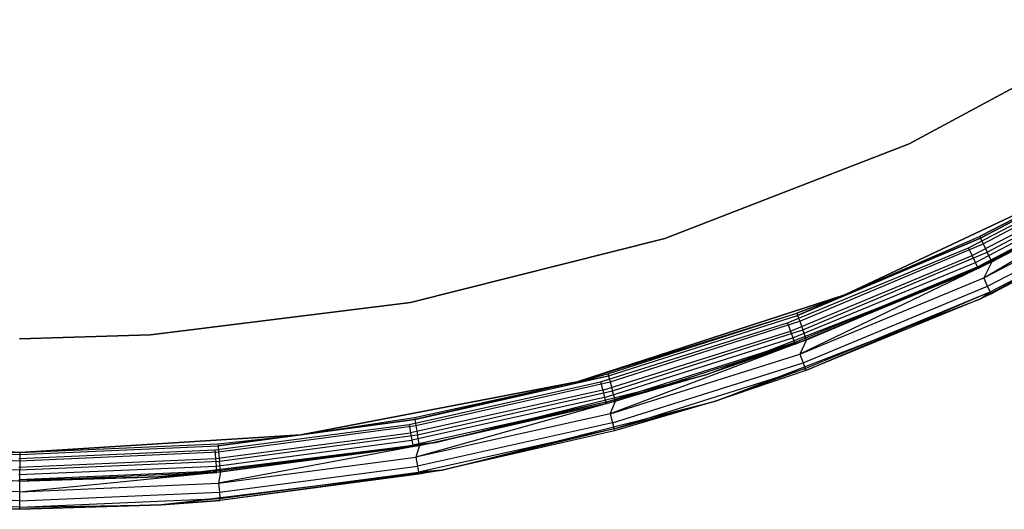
# Model space of a CAD drawing. Extents: x -7.3 to 8.9, y -8.1 to 8.1.
# Tile 12 of 21: x 0.8 to 4.3, y -8.1 to -6.4. Entities that reach past the tile are written whole.
import ezdxf

# ---------------------------------------------------------------- set-up
doc = ezdxf.new("R2010")
doc.units = 0
doc.header["$LTSCALE"] = 2.54
doc.layers.get('0').update_dxf_attribs({"color": 13, "linetype": 'CONTINUOUS'})

# ---------------------------------------------------------------- blocks, each defined once
blk = doc.blocks.new('Z_O_ENIE_LID_ROUND_LED_25W')
at = {"color": 0}
for p, q in [((15.1545, -6.3766, 3.3956), (14.341, -6.8135, 3.3956)), ((14.341, -6.8135, 2.0956), (15.1545, -6.3766, 2.0956)), ((15.1545, -6.3766, 3.3956), (14.341, -6.8135, 3.3956)), ((14.341, -6.8135, 2.0956), (15.1545, -6.3766, 2.0956)), ((14.341, -6.8135, 3.3956), (13.4799, -7.1471, 3.3956)), ((13.4799, -7.1471, 2.0956), (14.341, -6.8135, 2.0956)), ((14.341, -6.8135, 3.3956), (13.4799, -7.1471, 3.3956)), ((13.4799, -7.1471, 2.0956), (14.341, -6.8135, 2.0956)), ((14.341, -6.8135, 3.3956), (14.341, -6.8135, 2.0956)), ((14.341, -6.8135, 3.3956), (14.341, -6.8135, 2.0956)), ((14.5929, -7.1461, 3.5741), (15.2113, -6.8188, 3.5741)), ((14.5929, -7.1461, 3.5741), (15.2113, -6.8188, 3.5741)), ((14.6022, -7.1656, 3.6065), (15.2222, -6.8375, 3.6065)), ((14.6022, -7.1656, 3.6065), (15.2222, -6.8375, 3.6065)), ((14.6161, -7.195, 3.6282), (15.2387, -6.8655, 3.6282)), ((14.6161, -7.195, 3.6282), (15.2387, -6.8655, 3.6282)), ((14.5925, -7.3586, 0.0358), (15.4712, -6.8868, 0.0358)), ((14.5925, -7.3586, 0.0358), (15.4712, -6.8868, 0.0358)), ((14.6042, -7.2851, 3.6282), (15.258, -6.8985, 3.6358)), ((14.6042, -7.2851, 3.6282), (15.258, -6.8985, 3.6358)), ((14.6303, -7.3411, 3.5358), (15.4712, -6.8868, 0.0358)), ((14.6303, -7.3411, 3.5358), (15.4712, -6.8868, 0.0358)), ((14.6325, -7.2295, 3.6358), (15.258, -6.8985, 3.6358)), ((14.6325, -7.2295, 3.6358), (15.258, -6.8985, 3.6358)), ((14.1152, -7.3452, 1.9358), (15.0129, -6.9228, 1.9358)), ((15.0129, -6.9228, 0.0358), (14.1152, -7.3452, 0.0358)), ((15.0129, -6.9228, 2.1358), (14.1152, -7.3452, 2.1358)), ((15.0129, -6.9228, 0.0358), (14.1152, -7.3452, 0.0358)), ((15.0129, -6.9228, 2.1358), (14.1152, -7.3452, 2.1358)), ((14.1152, -7.3452, 1.9358), (15.0129, -6.9228, 1.9358)), ((15.0129, -6.9228, 2.1358), (14.5897, -7.1392, 3.5358)), ((14.5897, -7.1392, 3.5358), (15.0129, -6.9228, 3.5358)), ((15.0129, -6.9228, 2.1358), (14.5897, -7.1392, 3.5358)), ((14.5897, -7.1392, 3.5358), (15.0129, -6.9228, 3.5358)), ((15.0129, -6.9228, 3.5358), (14.5929, -7.1461, 3.5741)), ((15.0129, -6.9228, 3.5358), (14.5929, -7.1461, 3.5741)), ((14.6042, -7.2851, 3.6282), (15.2262, -6.9613, 3.6282)), ((14.6042, -7.2851, 3.6282), (15.2262, -6.9613, 3.6282)), ((14.6179, -7.3145, 3.6065), (15.2424, -6.9894, 3.6065)), ((14.6179, -7.3145, 3.6065), (15.2424, -6.9894, 3.6065)), ((14.6271, -7.3342, 3.5741), (15.2533, -7.0082, 3.5741)), ((14.6271, -7.3342, 3.5741), (15.2533, -7.0082, 3.5741)), ((15.2571, -7.0148, 3.5358), (14.6303, -7.3411, 3.5358)), ((15.2571, -7.0148, 3.5358), (14.6303, -7.3411, 3.5358)), ((13.4799, -7.1471, 3.3956), (12.5844, -7.3723, 3.3956)), ((12.5844, -7.3723, 2.0956), (13.4799, -7.1471, 2.0956)), ((13.4799, -7.1471, 3.3956), (12.5844, -7.3723, 3.3956)), ((12.5844, -7.3723, 2.0956), (13.4799, -7.1471, 2.0956)), ((13.4799, -7.1471, 3.3956), (13.4799, -7.1471, 2.0956)), ((13.4799, -7.1471, 3.3956), (13.4799, -7.1471, 2.0956)), ((13.9481, -7.4173, 3.5741), (14.5929, -7.1461, 3.5741)), ((13.9481, -7.4173, 3.5741), (14.5929, -7.1461, 3.5741)), ((14.1152, -7.3452, 2.1358), (14.5897, -7.1392, 3.5358)), ((14.1152, -7.3452, 2.1358), (14.5897, -7.1392, 3.5358)), ((14.1152, -7.3452, 3.5358), (14.5897, -7.1392, 3.5358)), ((14.1152, -7.3452, 3.5358), (14.5897, -7.1392, 3.5358)), ((14.5929, -7.1461, 3.5741), (14.1152, -7.3452, 3.5358)), ((14.5929, -7.1461, 3.5741), (14.1152, -7.3452, 3.5358)), ((14.5897, -7.1392, 3.5358), (14.5929, -7.1461, 3.5741)), ((14.5897, -7.1392, 3.5358), (14.5929, -7.1461, 3.5741)), ((14.5929, -7.1461, 3.5741), (14.6022, -7.1656, 3.6065)), ((14.5929, -7.1461, 3.5741), (14.6022, -7.1656, 3.6065)), ((13.9556, -7.4377, 3.6065), (14.6022, -7.1656, 3.6065)), ((13.9556, -7.4377, 3.6065), (14.6022, -7.1656, 3.6065)), ((14.6022, -7.1656, 3.6065), (14.6161, -7.195, 3.6282)), ((14.6022, -7.1656, 3.6065), (14.6161, -7.195, 3.6282)), ((13.9669, -7.4681, 3.6282), (14.6161, -7.195, 3.6282)), ((13.9669, -7.4681, 3.6282), (14.6161, -7.195, 3.6282)), ((14.6325, -7.2295, 3.6358), (14.6161, -7.195, 3.6282)), ((14.6325, -7.2295, 3.6358), (14.6161, -7.195, 3.6282)), ((14.6325, -7.2295, 3.6358), (13.9563, -7.5535, 3.6282)), ((14.6325, -7.2295, 3.6358), (13.9563, -7.5535, 3.6282)), ((13.9802, -7.504, 3.6358), (14.6325, -7.2295, 3.6358)), ((13.9802, -7.504, 3.6358), (14.6325, -7.2295, 3.6358)), ((14.6325, -7.2295, 3.6358), (14.6042, -7.2851, 3.6282)), ((14.6325, -7.2295, 3.6358), (14.6042, -7.2851, 3.6282)), ((13.9563, -7.5535, 3.6282), (14.6042, -7.2851, 3.6282)), ((13.9563, -7.5535, 3.6282), (14.6042, -7.2851, 3.6282)), ((14.6179, -7.3145, 3.6065), (14.6042, -7.2851, 3.6282)), ((14.6179, -7.3145, 3.6065), (14.6042, -7.2851, 3.6282)), ((13.9674, -7.584, 3.6065), (14.6179, -7.3145, 3.6065)), ((13.9674, -7.584, 3.6065), (14.6179, -7.3145, 3.6065)), ((14.6271, -7.3342, 3.5741), (14.6179, -7.3145, 3.6065)), ((14.6271, -7.3342, 3.5741), (14.6179, -7.3145, 3.6065)), ((13.1717, -7.6518, 1.9358), (14.1152, -7.3452, 1.9358)), ((14.1152, -7.3452, 0.0358), (13.1717, -7.6518, 0.0358)), ((14.1152, -7.3452, 2.1358), (13.1717, -7.6518, 2.1358)), ((14.1152, -7.3452, 0.0358), (13.1717, -7.6518, 0.0358)), ((14.1152, -7.3452, 2.1358), (13.1717, -7.6518, 2.1358)), ((13.1717, -7.6518, 1.9358), (14.1152, -7.3452, 1.9358)), ((14.1152, -7.3452, 2.1358), (13.9455, -7.4102, 3.5358)), ((13.9455, -7.4102, 3.5358), (14.1152, -7.3452, 3.5358)), ((14.1152, -7.3452, 2.1358), (13.9455, -7.4102, 3.5358)), ((13.9455, -7.4102, 3.5358), (14.1152, -7.3452, 3.5358)), ((14.1152, -7.3452, 3.5358), (13.9481, -7.4173, 3.5741)), ((14.1152, -7.3452, 3.5358), (13.9481, -7.4173, 3.5741)), ((13.9748, -7.6044, 3.5741), (14.6271, -7.3342, 3.5741)), ((13.9748, -7.6044, 3.5741), (14.6271, -7.3342, 3.5741)), ((13.9774, -7.6115, 3.5358), (14.6271, -7.3342, 3.5741)), ((13.9774, -7.6115, 3.5358), (14.6271, -7.3342, 3.5741)), ((14.1152, -7.3452, 1.9358), (14.1152, -7.3452, 0.0358)), ((14.1152, -7.3452, 1.9358), (14.1152, -7.3452, 0.0358)), ((14.1152, -7.3452, 2.1358), (14.1152, -7.3452, 3.5358)), ((14.1152, -7.3452, 2.1358), (14.1152, -7.3452, 3.5358)), ((14.5925, -7.3586, 3.5358), (14.6271, -7.3342, 3.5741)), ((14.5925, -7.3586, 3.5358), (14.6271, -7.3342, 3.5741)), ((14.6303, -7.3411, 3.5358), (14.5925, -7.3586, 0.0358)), ((14.6303, -7.3411, 3.5358), (14.5925, -7.3586, 0.0358)), ((14.6303, -7.3411, 3.5358), (14.5925, -7.3586, 3.5358)), ((14.6303, -7.3411, 3.5358), (14.5925, -7.3586, 3.5358)), ((14.6271, -7.3342, 3.5741), (14.6303, -7.3411, 3.5358)), ((14.6271, -7.3342, 3.5741), (14.6303, -7.3411, 3.5358)), ((12.5844, -7.3723, 3.3956), (11.668, -7.4858, 3.3956)), ((11.668, -7.4858, 2.0956), (12.5844, -7.3723, 2.0956)), ((12.5844, -7.3723, 3.3956), (11.668, -7.4858, 3.3956)), ((11.668, -7.4858, 2.0956), (12.5844, -7.3723, 2.0956)), ((12.5844, -7.3723, 3.3956), (12.5844, -7.3723, 2.0956)), ((12.5844, -7.3723, 3.3956), (12.5844, -7.3723, 2.0956)), ((13.6626, -7.7188, 0.0358), (14.5925, -7.3586, 0.0358)), ((13.6626, -7.7188, 0.0358), (14.5925, -7.3586, 0.0358)), ((14.5925, -7.3586, 0.0358), (13.9774, -7.6115, 3.5358)), ((14.5925, -7.3586, 3.5358), (13.9774, -7.6115, 3.5358)), ((14.5925, -7.3586, 0.0358), (13.9774, -7.6115, 3.5358)), ((14.5925, -7.3586, 3.5358), (13.9774, -7.6115, 3.5358)), ((14.5925, -7.3586, 3.5358), (14.5925, -7.3586, 0.0358)), ((14.5925, -7.3586, 3.5358), (14.5925, -7.3586, 0.0358)), ((13.1717, -7.6518, 2.1358), (13.9455, -7.4102, 3.5358)), ((13.1717, -7.6518, 2.1358), (13.9455, -7.4102, 3.5358)), ((13.2799, -7.6232, 3.5358), (13.9455, -7.4102, 3.5358)), ((13.2799, -7.6232, 3.5358), (13.9455, -7.4102, 3.5358)), ((13.2819, -7.6306, 3.5741), (13.9481, -7.4173, 3.5741)), ((13.2819, -7.6306, 3.5741), (13.9481, -7.4173, 3.5741)), ((13.9455, -7.4102, 3.5358), (13.9481, -7.4173, 3.5741)), ((13.9455, -7.4102, 3.5358), (13.9481, -7.4173, 3.5741)), ((13.9481, -7.4173, 3.5741), (13.9556, -7.4377, 3.6065)), ((13.9481, -7.4173, 3.5741), (13.9556, -7.4377, 3.6065)), ((13.2875, -7.6515, 3.6065), (13.9556, -7.4377, 3.6065)), ((13.2875, -7.6515, 3.6065), (13.9556, -7.4377, 3.6065)), ((13.9556, -7.4377, 3.6065), (13.9669, -7.4681, 3.6282)), ((13.9556, -7.4377, 3.6065), (13.9669, -7.4681, 3.6282)), ((11.2063, -7.5, 2.0956), (11.668, -7.4858, 2.0956)), ((11.668, -7.4858, 3.3956), (11.2063, -7.5, 3.3956)), ((11.668, -7.4858, 3.3956), (11.2063, -7.5, 3.3956)), ((11.2063, -7.5, 2.0956), (11.668, -7.4858, 2.0956)), ((11.668, -7.4858, 3.3956), (11.668, -7.4858, 2.0956)), ((11.668, -7.4858, 3.3956), (11.668, -7.4858, 2.0956)), ((13.2961, -7.6828, 3.6282), (13.9669, -7.4681, 3.6282)), ((13.2961, -7.6828, 3.6282), (13.9669, -7.4681, 3.6282)), ((13.9802, -7.504, 3.6358), (13.9669, -7.4681, 3.6282)), ((13.9802, -7.504, 3.6358), (13.9669, -7.4681, 3.6282)), ((13.9802, -7.504, 3.6358), (13.2875, -7.7644, 3.6282)), ((13.9802, -7.504, 3.6358), (13.2875, -7.7644, 3.6282)), ((13.3061, -7.7197, 3.6358), (13.9802, -7.504, 3.6358)), ((13.3061, -7.7197, 3.6358), (13.9802, -7.504, 3.6358)), ((13.9802, -7.504, 3.6358), (13.9563, -7.5535, 3.6282)), ((13.9802, -7.504, 3.6358), (13.9563, -7.5535, 3.6282)), ((13.2875, -7.7644, 3.6282), (13.9563, -7.5535, 3.6282)), ((13.2875, -7.7644, 3.6282), (13.9563, -7.5535, 3.6282)), ((13.9563, -7.5535, 3.6282), (13.9674, -7.584, 3.6065)), ((13.9563, -7.5535, 3.6282), (13.9674, -7.584, 3.6065)), ((13.2959, -7.7957, 3.6065), (13.9674, -7.584, 3.6065)), ((13.2959, -7.7957, 3.6065), (13.9674, -7.584, 3.6065)), ((13.9674, -7.584, 3.6065), (13.9748, -7.6044, 3.5741)), ((13.9674, -7.584, 3.6065), (13.9748, -7.6044, 3.5741)), ((12.5993, -7.7841, 3.5741), (13.2819, -7.6306, 3.5741)), ((12.5993, -7.7841, 3.5741), (13.2819, -7.6306, 3.5741)), ((13.1717, -7.6518, 2.1358), (13.2799, -7.6232, 3.5358)), ((13.1717, -7.6518, 3.5358), (13.2799, -7.6232, 3.5358)), ((13.1717, -7.6518, 2.1358), (13.2799, -7.6232, 3.5358)), ((13.1717, -7.6518, 3.5358), (13.2799, -7.6232, 3.5358)), ((13.1717, -7.6518, 3.5358), (13.2819, -7.6306, 3.5741)), ((13.1717, -7.6518, 3.5358), (13.2819, -7.6306, 3.5741)), ((13.2799, -7.6232, 3.5358), (13.2819, -7.6306, 3.5741)), ((13.2799, -7.6232, 3.5358), (13.2819, -7.6306, 3.5741)), ((13.2819, -7.6306, 3.5741), (13.2875, -7.6515, 3.6065)), ((13.2819, -7.6306, 3.5741), (13.2875, -7.6515, 3.6065)), ((13.3015, -7.8166, 3.5741), (13.9748, -7.6044, 3.5741)), ((13.3015, -7.8166, 3.5741), (13.9748, -7.6044, 3.5741)), ((13.9748, -7.6044, 3.5741), (13.6626, -7.7188, 3.5358)), ((13.9748, -7.6044, 3.5741), (13.6626, -7.7188, 3.5358)), ((13.9774, -7.6115, 3.5358), (13.6626, -7.7188, 0.0358)), ((13.9774, -7.6115, 3.5358), (13.6626, -7.7188, 0.0358)), ((13.9774, -7.6115, 3.5358), (13.6626, -7.7188, 3.5358)), ((13.9774, -7.6115, 3.5358), (13.6626, -7.7188, 3.5358)), ((13.9774, -7.6115, 3.5358), (13.9748, -7.6044, 3.5741)), ((13.9774, -7.6115, 3.5358), (13.9748, -7.6044, 3.5741)), ((12.1972, -7.8377, 1.9358), (13.1717, -7.6518, 1.9358)), ((13.1717, -7.6518, 0.0358), (12.1972, -7.8377, 0.0358)), ((13.1717, -7.6518, 2.1358), (12.1972, -7.8377, 2.1358)), ((13.1717, -7.6518, 0.0358), (12.1972, -7.8377, 0.0358)), ((13.1717, -7.6518, 2.1358), (12.1972, -7.8377, 2.1358)), ((12.1972, -7.8377, 1.9358), (13.1717, -7.6518, 1.9358)), ((12.598, -7.7766, 3.5358), (13.1717, -7.6518, 2.1358)), ((12.598, -7.7766, 3.5358), (13.1717, -7.6518, 2.1358)), ((12.598, -7.7766, 3.5358), (13.1717, -7.6518, 3.5358)), ((12.598, -7.7766, 3.5358), (13.1717, -7.6518, 3.5358)), ((13.1717, -7.6518, 3.5358), (12.5993, -7.7841, 3.5741)), ((13.1717, -7.6518, 3.5358), (12.5993, -7.7841, 3.5741)), ((12.6032, -7.8054, 3.6065), (13.2875, -7.6515, 3.6065)), ((12.6032, -7.8054, 3.6065), (13.2875, -7.6515, 3.6065)), ((13.1717, -7.6518, 1.9358), (13.1717, -7.6518, 0.0358)), ((13.1717, -7.6518, 1.9358), (13.1717, -7.6518, 0.0358)), ((13.1717, -7.6518, 3.5358), (13.1717, -7.6518, 2.1358)), ((13.1717, -7.6518, 3.5358), (13.1717, -7.6518, 2.1358)), ((13.2875, -7.6515, 3.6065), (13.2961, -7.6828, 3.6282)), ((13.2875, -7.6515, 3.6065), (13.2961, -7.6828, 3.6282)), ((12.6089, -7.8374, 3.6282), (13.2961, -7.6828, 3.6282)), ((12.6089, -7.8374, 3.6282), (13.2961, -7.6828, 3.6282)), ((13.3061, -7.7197, 3.6358), (13.2961, -7.6828, 3.6282)), ((13.3061, -7.7197, 3.6358), (13.2961, -7.6828, 3.6282)), ((13.3061, -7.7197, 3.6358), (12.6029, -7.9161, 3.6282)), ((13.3061, -7.7197, 3.6358), (12.6029, -7.9161, 3.6282)), ((12.6156, -7.875, 3.6358), (13.3061, -7.7197, 3.6358)), ((12.6156, -7.875, 3.6358), (13.3061, -7.7197, 3.6358)), ((12.6954, -7.9621, 0.0358), (13.6626, -7.7188, 0.0358)), ((12.6954, -7.9621, 0.0358), (13.6626, -7.7188, 0.0358)), ((13.2875, -7.7644, 3.6282), (13.3061, -7.7197, 3.6358)), ((13.2875, -7.7644, 3.6282), (13.3061, -7.7197, 3.6358)), ((13.3015, -7.8166, 3.5741), (13.6626, -7.7188, 3.5358)), ((13.3015, -7.8166, 3.5741), (13.6626, -7.7188, 3.5358)), ((13.6626, -7.7188, 0.0358), (13.3035, -7.824, 3.5358)), ((13.6626, -7.7188, 3.5358), (13.3035, -7.824, 3.5358)), ((13.6626, -7.7188, 0.0358), (13.3035, -7.824, 3.5358)), ((13.6626, -7.7188, 3.5358), (13.3035, -7.824, 3.5358)), ((13.6626, -7.7188, 3.5358), (13.6626, -7.7188, 0.0358)), ((13.6626, -7.7188, 3.5358), (13.6626, -7.7188, 0.0358)), ((13.2875, -7.7644, 3.6282), (12.6029, -7.9161, 3.6282)), ((13.2875, -7.7644, 3.6282), (12.6029, -7.9161, 3.6282)), ((13.2875, -7.7644, 3.6282), (13.2959, -7.7957, 3.6065)), ((13.2875, -7.7644, 3.6282), (13.2959, -7.7957, 3.6065)), ((11.9059, -7.8767, 3.5741), (12.5993, -7.7841, 3.5741)), ((11.9059, -7.8767, 3.5741), (12.5993, -7.7841, 3.5741)), ((11.9079, -7.8983, 3.6065), (12.6032, -7.8054, 3.6065)), ((11.9079, -7.8983, 3.6065), (12.6032, -7.8054, 3.6065)), ((12.1972, -7.8377, 2.1358), (12.598, -7.7766, 3.5358)), ((12.1972, -7.8377, 3.5358), (12.598, -7.7766, 3.5358)), ((12.1972, -7.8377, 2.1358), (12.598, -7.7766, 3.5358)), ((12.1972, -7.8377, 3.5358), (12.598, -7.7766, 3.5358)), ((12.5993, -7.7841, 3.5741), (12.1972, -7.8377, 3.5358)), ((12.5993, -7.7841, 3.5741), (12.1972, -7.8377, 3.5358)), ((12.598, -7.7766, 3.5358), (12.5993, -7.7841, 3.5741)), ((12.598, -7.7766, 3.5358), (12.5993, -7.7841, 3.5741)), ((12.5993, -7.7841, 3.5741), (12.6032, -7.8054, 3.6065)), ((12.5993, -7.7841, 3.5741), (12.6032, -7.8054, 3.6065)), ((12.6032, -7.8054, 3.6065), (12.6089, -7.8374, 3.6282)), ((12.6032, -7.8054, 3.6065), (12.6089, -7.8374, 3.6282)), ((13.2959, -7.7957, 3.6065), (12.6085, -7.9481, 3.6065)), ((13.2959, -7.7957, 3.6065), (12.6085, -7.9481, 3.6065)), ((13.2959, -7.7957, 3.6065), (13.3015, -7.8166, 3.5741)), ((13.2959, -7.7957, 3.6065), (13.3015, -7.8166, 3.5741)), ((10.2169, -7.8377, 1.9358), (11.2071, -7.9, 1.9358)), ((11.2071, -7.9, 0.0358), (10.2169, -7.8377, 0.0358)), ((11.2071, -7.9, 2.1358), (10.2169, -7.8377, 2.1358)), ((11.2071, -7.9, 0.0358), (10.2169, -7.8377, 0.0358)), ((11.2071, -7.9, 2.1358), (10.2169, -7.8377, 2.1358)), ((10.2169, -7.8377, 1.9358), (11.2071, -7.9, 1.9358)), ((11.2071, -7.9, 1.9358), (12.1972, -7.8377, 1.9358)), ((12.1972, -7.8377, 0.0358), (11.2071, -7.9, 0.0358)), ((12.1972, -7.8377, 2.1358), (11.2071, -7.9, 2.1358)), ((12.1972, -7.8377, 0.0358), (11.2071, -7.9, 0.0358)), ((12.1972, -7.8377, 2.1358), (11.2071, -7.9, 2.1358)), ((11.2071, -7.9, 1.9358), (12.1972, -7.8377, 1.9358)), ((11.9053, -7.8691, 3.5358), (12.1972, -7.8377, 2.1358)), ((11.9053, -7.8691, 3.5358), (12.1972, -7.8377, 2.1358)), ((11.9053, -7.8691, 3.5358), (12.1972, -7.8377, 3.5358)), ((11.9053, -7.8691, 3.5358), (12.1972, -7.8377, 3.5358)), ((12.1972, -7.8377, 3.5358), (11.9059, -7.8767, 3.5741)), ((12.1972, -7.8377, 3.5358), (11.9059, -7.8767, 3.5741)), ((11.9107, -7.9306, 3.6282), (12.6089, -7.8374, 3.6282)), ((11.9107, -7.9306, 3.6282), (12.6089, -7.8374, 3.6282)), ((12.1972, -7.8377, 1.9358), (12.1972, -7.8377, 0.0358)), ((12.1972, -7.8377, 1.9358), (12.1972, -7.8377, 0.0358)), ((12.1972, -7.8377, 3.5358), (12.1972, -7.8377, 2.1358)), ((12.1972, -7.8377, 3.5358), (12.1972, -7.8377, 2.1358)), ((12.6156, -7.875, 3.6358), (12.6089, -7.8374, 3.6282)), ((12.6156, -7.875, 3.6358), (12.6089, -7.8374, 3.6282)), ((13.3015, -7.8166, 3.5741), (12.6123, -7.9694, 3.5741)), ((13.3015, -7.8166, 3.5741), (12.6123, -7.9694, 3.5741)), ((13.3015, -7.8166, 3.5741), (12.6954, -7.9621, 3.5358)), ((13.3015, -7.8166, 3.5741), (12.6954, -7.9621, 3.5358)), ((13.3035, -7.824, 3.5358), (12.6954, -7.9621, 0.0358)), ((13.3035, -7.824, 3.5358), (12.6954, -7.9621, 0.0358)), ((13.3035, -7.824, 3.5358), (12.6954, -7.9621, 3.5358)), ((13.3035, -7.824, 3.5358), (12.6954, -7.9621, 3.5358)), ((13.3035, -7.824, 3.5358), (13.3015, -7.8166, 3.5741)), ((13.3035, -7.824, 3.5358), (13.3015, -7.8166, 3.5741)), ((10.5082, -7.8767, 3.5741), (11.2071, -7.9076, 3.5741)), ((10.5082, -7.8767, 3.5741), (11.2071, -7.9076, 3.5741)), ((10.5089, -7.8691, 3.5358), (11.2071, -7.9, 2.1358)), ((10.5089, -7.8691, 3.5358), (11.2071, -7.9, 2.1358)), ((10.5089, -7.8691, 3.5358), (11.2071, -7.9, 3.5358)), ((10.5089, -7.8691, 3.5358), (11.2071, -7.9, 3.5358)), ((11.2071, -7.9, 2.1358), (11.9053, -7.8691, 3.5358)), ((11.2071, -7.9, 3.5358), (11.9053, -7.8691, 3.5358)), ((11.2071, -7.9, 2.1358), (11.9053, -7.8691, 3.5358)), ((11.2071, -7.9, 3.5358), (11.9053, -7.8691, 3.5358)), ((11.2071, -7.9076, 3.5741), (11.9059, -7.8767, 3.5741)), ((11.2071, -7.9076, 3.5741), (11.9059, -7.8767, 3.5741)), ((11.9053, -7.8691, 3.5358), (11.9059, -7.8767, 3.5741)), ((11.9053, -7.8691, 3.5358), (11.9059, -7.8767, 3.5741)), ((11.9059, -7.8767, 3.5741), (11.9079, -7.8983, 3.6065)), ((11.9059, -7.8767, 3.5741), (11.9079, -7.8983, 3.6065)), ((12.6156, -7.875, 3.6358), (11.9076, -8.0077, 3.6282)), ((12.6156, -7.875, 3.6358), (11.9076, -8.0077, 3.6282)), ((11.9141, -7.9687, 3.6358), (12.6156, -7.875, 3.6358)), ((11.9141, -7.9687, 3.6358), (12.6156, -7.875, 3.6358)), ((12.6156, -7.875, 3.6358), (12.6029, -7.9161, 3.6282)), ((12.6156, -7.875, 3.6358), (12.6029, -7.9161, 3.6282)), ((10.5063, -7.8983, 3.6065), (11.2071, -7.9293, 3.6065)), ((10.5063, -7.8983, 3.6065), (11.2071, -7.9293, 3.6065)), ((11.2071, -7.9293, 3.6065), (11.9079, -7.8983, 3.6065)), ((11.2071, -7.9293, 3.6065), (11.9079, -7.8983, 3.6065)), ((11.2071, -7.9, 1.9358), (11.2071, -7.9, 0.0358)), ((11.2071, -7.9, 1.9358), (11.2071, -7.9, 0.0358)), ((11.2071, -7.9, 3.5358), (11.2071, -7.9, 2.1358)), ((11.2071, -7.9, 3.5358), (11.2071, -7.9, 2.1358)), ((11.2071, -7.9, 3.5358), (11.2071, -7.9076, 3.5741)), ((11.2071, -7.9, 3.5358), (11.2071, -7.9076, 3.5741)), ((11.2071, -7.9076, 3.5741), (11.2071, -7.9293, 3.6065)), ((11.2071, -7.9076, 3.5741), (11.2071, -7.9293, 3.6065)), ((11.9079, -7.8983, 3.6065), (11.9107, -7.9306, 3.6282)), ((11.9079, -7.8983, 3.6065), (11.9107, -7.9306, 3.6282)), ((10.5034, -7.9306, 3.6282), (11.2071, -7.9617, 3.6282)), ((10.5034, -7.9306, 3.6282), (11.2071, -7.9617, 3.6282)), ((11.2071, -7.9293, 3.6065), (11.2071, -7.9617, 3.6282)), ((11.2071, -7.9293, 3.6065), (11.2071, -7.9617, 3.6282)), ((11.2071, -7.9617, 3.6282), (11.9107, -7.9306, 3.6282)), ((11.2071, -7.9617, 3.6282), (11.9107, -7.9306, 3.6282)), ((11.9076, -8.0077, 3.6282), (12.6029, -7.9161, 3.6282)), ((11.9076, -8.0077, 3.6282), (12.6029, -7.9161, 3.6282)), ((11.9141, -7.9687, 3.6358), (11.9107, -7.9306, 3.6282)), ((11.9141, -7.9687, 3.6358), (11.9107, -7.9306, 3.6282)), ((12.6029, -7.9161, 3.6282), (12.6085, -7.9481, 3.6065)), ((12.6029, -7.9161, 3.6282), (12.6085, -7.9481, 3.6065)), ((10.5, -7.9687, 3.6358), (11.2071, -8, 3.6358)), ((10.5, -7.9687, 3.6358), (11.2071, -8, 3.6358)), ((11.2071, -8, 3.6358), (11.2071, -7.9617, 3.6282)), ((11.2071, -8, 3.6358), (11.2071, -7.9617, 3.6282)), ((11.2071, -8, 3.6358), (11.9141, -7.9687, 3.6358)), ((11.2071, -8.0383, 3.6282), (11.9141, -7.9687, 3.6358)), ((11.2071, -8, 3.6358), (11.9141, -7.9687, 3.6358)), ((11.2071, -8.0383, 3.6282), (11.9141, -7.9687, 3.6358)), ((11.7057, -8.0846, 0.0358), (12.6954, -7.9621, 0.0358)), ((11.7057, -8.0846, 0.0358), (12.6954, -7.9621, 0.0358)), ((11.9141, -7.9687, 3.6358), (11.9076, -8.0077, 3.6282)), ((11.9141, -7.9687, 3.6358), (11.9076, -8.0077, 3.6282)), ((11.9105, -8.04, 3.6065), (12.6085, -7.9481, 3.6065)), ((11.9105, -8.04, 3.6065), (12.6085, -7.9481, 3.6065)), ((11.9124, -8.0616, 3.5741), (12.6123, -7.9694, 3.5741)), ((11.9124, -8.0616, 3.5741), (12.6123, -7.9694, 3.5741)), ((12.6954, -7.9621, 0.0358), (11.913, -8.0692, 3.5358)), ((12.6954, -7.9621, 0.0358), (11.913, -8.0692, 3.5358)), ((12.6136, -7.9769, 3.5358), (11.913, -8.0692, 3.5358)), ((12.6136, -7.9769, 3.5358), (11.913, -8.0692, 3.5358)), ((12.6085, -7.9481, 3.6065), (12.6123, -7.9694, 3.5741)), ((12.6085, -7.9481, 3.6065), (12.6123, -7.9694, 3.5741)), ((12.6954, -7.9621, 3.5358), (12.6123, -7.9694, 3.5741)), ((12.6954, -7.9621, 3.5358), (12.6123, -7.9694, 3.5741)), ((12.6123, -7.9694, 3.5741), (12.6136, -7.9769, 3.5358)), ((12.6123, -7.9694, 3.5741), (12.6136, -7.9769, 3.5358)), ((12.6954, -7.9621, 0.0358), (12.6136, -7.9769, 3.5358)), ((12.6954, -7.9621, 3.5358), (12.6136, -7.9769, 3.5358)), ((12.6954, -7.9621, 0.0358), (12.6136, -7.9769, 3.5358)), ((12.6954, -7.9621, 3.5358), (12.6136, -7.9769, 3.5358)), ((12.6954, -7.9621, 3.5358), (12.6954, -7.9621, 0.0358)), ((12.6954, -7.9621, 3.5358), (12.6954, -7.9621, 0.0358)), ((11.2071, -8, 3.6358), (10.5065, -8.0077, 3.6282)), ((11.2071, -8, 3.6358), (10.5065, -8.0077, 3.6282)), ((11.2071, -8.0383, 3.6282), (10.5065, -8.0077, 3.6282)), ((11.2071, -8.0383, 3.6282), (10.5065, -8.0077, 3.6282)), ((11.2071, -8.0383, 3.6282), (11.2071, -8, 3.6358)), ((11.2071, -8.0383, 3.6282), (11.2071, -8, 3.6358)), ((11.2071, -8.0383, 3.6282), (11.9076, -8.0077, 3.6282)), ((11.2071, -8.0383, 3.6282), (11.9076, -8.0077, 3.6282)), ((11.9076, -8.0077, 3.6282), (11.9105, -8.04, 3.6065)), ((11.9076, -8.0077, 3.6282), (11.9105, -8.04, 3.6065)), ((11.2071, -8.0707, 3.6065), (10.5037, -8.04, 3.6065)), ((11.2071, -8.0707, 3.6065), (10.5037, -8.04, 3.6065)), ((11.2071, -8.0707, 3.6065), (11.2071, -8.0383, 3.6282)), ((11.2071, -8.0707, 3.6065), (11.2071, -8.0383, 3.6282)), ((11.2071, -8.0707, 3.6065), (11.9105, -8.04, 3.6065)), ((11.2071, -8.0707, 3.6065), (11.9105, -8.04, 3.6065)), ((11.9105, -8.04, 3.6065), (11.9124, -8.0616, 3.5741)), ((11.9105, -8.04, 3.6065), (11.9124, -8.0616, 3.5741)), ((11.2071, -8.0924, 3.5741), (10.5018, -8.0616, 3.5741)), ((11.2071, -8.0924, 3.5741), (10.5018, -8.0616, 3.5741)), ((10.7084, -8.0846, 0.0358), (11.2071, -8.1, 0.0358)), ((11.2071, -8.1, 3.5358), (10.7084, -8.0846, 3.5358)), ((10.7084, -8.0846, 0.0358), (11.2071, -8.1, 0.0358)), ((11.2071, -8.1, 3.5358), (10.7084, -8.0846, 3.5358)), ((11.2071, -8.0924, 3.5741), (10.7084, -8.0846, 3.5358)), ((11.2071, -8.0924, 3.5741), (10.7084, -8.0846, 3.5358)), ((11.2071, -8.0924, 3.5741), (11.9124, -8.0616, 3.5741)), ((11.2071, -8.0924, 3.5741), (11.9124, -8.0616, 3.5741)), ((11.2071, -8.0924, 3.5741), (11.2071, -8.0707, 3.6065)), ((11.2071, -8.0924, 3.5741), (11.2071, -8.0707, 3.6065)), ((11.2071, -8.1, 0.0358), (11.7057, -8.0846, 0.0358)), ((11.7057, -8.0846, 3.5358), (11.2071, -8.1, 3.5358)), ((11.2071, -8.1, 0.0358), (11.7057, -8.0846, 0.0358)), ((11.2071, -8.0924, 3.5741), (11.7057, -8.0846, 3.5358)), ((11.2071, -8.0924, 3.5741), (11.7057, -8.0846, 3.5358)), ((11.7057, -8.0846, 3.5358), (11.2071, -8.1, 3.5358)), ((11.9124, -8.0616, 3.5741), (11.7057, -8.0846, 3.5358)), ((11.9124, -8.0616, 3.5741), (11.7057, -8.0846, 3.5358)), ((11.7057, -8.0846, 0.0358), (11.913, -8.0692, 3.5358)), ((11.913, -8.0692, 3.5358), (11.7057, -8.0846, 3.5358)), ((11.7057, -8.0846, 0.0358), (11.913, -8.0692, 3.5358)), ((11.913, -8.0692, 3.5358), (11.7057, -8.0846, 3.5358)), ((11.7057, -8.0846, 0.0358), (11.7057, -8.0846, 3.5358)), ((11.7057, -8.0846, 0.0358), (11.7057, -8.0846, 3.5358)), ((11.913, -8.0692, 3.5358), (11.9124, -8.0616, 3.5741)), ((11.913, -8.0692, 3.5358), (11.9124, -8.0616, 3.5741)), ((11.2071, -8.1, 3.5358), (11.2071, -8.0924, 3.5741)), ((11.2071, -8.1, 3.5358), (11.2071, -8.0924, 3.5741)), ((11.2071, -8.1, 0.0358), (11.2071, -8.1, 3.5358)), ((11.2071, -8.1, 0.0358), (11.2071, -8.1, 3.5358))]:
    blk.add_line(p, q, dxfattribs=at)

msp = doc.modelspace()

# ---------------------------------------------------------------- linework, layer by layer
at = {"color": 0}
for p, q in [((4.1473, -7.2692, 2.0992), (5.0151, -6.8032, 2.0992)), ((4.1473, -7.2692, 2.0992), (5.0151, -6.8032, 2.0992)), ((4.1846, -7.2519, 3.5192), (5.0151, -6.8032, 2.0992)), ((4.1846, -7.2519, 3.5192), (5.0151, -6.8032, 2.0992)), ((4.1508, -7.1794, 3.5992), (4.7637, -6.8604, 3.5992)), ((4.1508, -7.1794, 3.5992), (4.7637, -6.8604, 3.5992)), ((4.1637, -7.2072, 3.5931), (4.779, -6.8869, 3.5931)), ((4.1637, -7.2072, 3.5931), (4.779, -6.8869, 3.5931)), ((4.1747, -7.2307, 3.5757), (4.7919, -6.9094, 3.5757)), ((4.1747, -7.2307, 3.5757), (4.7919, -6.9094, 3.5757)), ((4.182, -7.2464, 3.5498), (4.8006, -6.9244, 3.5498)), ((4.182, -7.2464, 3.5498), (4.8006, -6.9244, 3.5498)), ((4.8037, -6.9297, 3.5192), (4.1846, -7.2519, 3.5192)), ((4.8037, -6.9297, 3.5192), (4.1846, -7.2519, 3.5192)), ((3.5125, -7.4438, 3.5992), (4.1508, -7.1794, 3.5992)), ((3.5125, -7.4438, 3.5992), (4.1508, -7.1794, 3.5992)), ((4.1637, -7.2072, 3.5931), (4.1508, -7.1794, 3.5992)), ((4.1637, -7.2072, 3.5931), (4.1508, -7.1794, 3.5992)), ((3.5229, -7.4726, 3.5931), (4.1637, -7.2072, 3.5931)), ((3.5229, -7.4726, 3.5931), (4.1637, -7.2072, 3.5931)), ((4.1747, -7.2307, 3.5757), (4.1637, -7.2072, 3.5931)), ((4.1747, -7.2307, 3.5757), (4.1637, -7.2072, 3.5931)), ((3.5318, -7.497, 3.5757), (4.1747, -7.2307, 3.5757)), ((3.5318, -7.497, 3.5757), (4.1747, -7.2307, 3.5757)), ((3.5377, -7.5133, 3.5498), (4.182, -7.2464, 3.5498)), ((3.5377, -7.5133, 3.5498), (4.182, -7.2464, 3.5498)), ((3.5398, -7.519, 3.5192), (4.182, -7.2464, 3.5498)), ((3.5398, -7.519, 3.5192), (4.182, -7.2464, 3.5498)), ((4.1473, -7.2692, 3.5192), (4.182, -7.2464, 3.5498)), ((4.1473, -7.2692, 3.5192), (4.182, -7.2464, 3.5498)), ((4.1846, -7.2519, 3.5192), (4.1473, -7.2692, 3.5192)), ((4.1846, -7.2519, 3.5192), (4.1473, -7.2692, 2.0992)), ((4.1846, -7.2519, 3.5192), (4.1473, -7.2692, 2.0992)), ((4.1846, -7.2519, 3.5192), (4.1473, -7.2692, 3.5192)), ((4.182, -7.2464, 3.5498), (4.1747, -7.2307, 3.5757)), ((4.182, -7.2464, 3.5498), (4.1747, -7.2307, 3.5757)), ((4.182, -7.2464, 3.5498), (4.1846, -7.2519, 3.5192)), ((4.182, -7.2464, 3.5498), (4.1846, -7.2519, 3.5192)), ((3.2289, -7.625, 2.0992), (4.1473, -7.2692, 2.0992)), ((3.2289, -7.625, 2.0992), (4.1473, -7.2692, 2.0992)), ((4.1473, -7.2692, 3.5192), (3.5398, -7.519, 3.5192)), ((4.1473, -7.2692, 2.0992), (3.5398, -7.519, 3.5192)), ((4.1473, -7.2692, 3.5192), (3.5398, -7.519, 3.5192)), ((4.1473, -7.2692, 2.0992), (3.5398, -7.519, 3.5192)), ((4.1473, -7.2692, 3.5192), (4.1473, -7.2692, 2.0992)), ((4.1473, -7.2692, 3.5192), (4.1473, -7.2692, 2.0992)), ((2.8535, -7.6516, 3.5992), (3.5125, -7.4438, 3.5992)), ((2.8535, -7.6516, 3.5992), (3.5125, -7.4438, 3.5992)), ((3.5125, -7.4438, 3.5992), (3.5229, -7.4726, 3.5931)), ((3.5125, -7.4438, 3.5992), (3.5229, -7.4726, 3.5931)), ((2.8614, -7.6812, 3.5931), (3.5229, -7.4726, 3.5931)), ((2.8614, -7.6812, 3.5931), (3.5229, -7.4726, 3.5931)), ((3.5229, -7.4726, 3.5931), (3.5318, -7.497, 3.5757)), ((3.5229, -7.4726, 3.5931), (3.5318, -7.497, 3.5757)), ((2.8682, -7.7062, 3.5757), (3.5318, -7.497, 3.5757)), ((2.8682, -7.7062, 3.5757), (3.5318, -7.497, 3.5757)), ((2.8726, -7.723, 3.5498), (3.5377, -7.5133, 3.5498)), ((2.8726, -7.723, 3.5498), (3.5377, -7.5133, 3.5498)), ((3.5377, -7.5133, 3.5498), (3.2289, -7.625, 3.5192)), ((3.5377, -7.5133, 3.5498), (3.2289, -7.625, 3.5192)), ((3.5398, -7.519, 3.5192), (3.2289, -7.625, 2.0992)), ((3.5398, -7.519, 3.5192), (3.2289, -7.625, 2.0992)), ((3.5398, -7.519, 3.5192), (3.2289, -7.625, 3.5192)), ((3.5398, -7.519, 3.5192), (3.2289, -7.625, 3.5192)), ((3.5318, -7.497, 3.5757), (3.5377, -7.5133, 3.5498)), ((3.5318, -7.497, 3.5757), (3.5377, -7.5133, 3.5498)), ((3.5398, -7.519, 3.5192), (3.5377, -7.5133, 3.5498)), ((3.5398, -7.519, 3.5192), (3.5377, -7.5133, 3.5498)), ((2.2737, -7.8652, 2.0992), (3.2289, -7.625, 2.0992)), ((2.2737, -7.8652, 2.0992), (3.2289, -7.625, 2.0992)), ((2.8726, -7.723, 3.5498), (3.2289, -7.625, 3.5192)), ((2.8726, -7.723, 3.5498), (3.2289, -7.625, 3.5192)), ((3.2289, -7.625, 3.5192), (2.8742, -7.7289, 3.5192)), ((3.2289, -7.625, 2.0992), (2.8742, -7.7289, 3.5192)), ((3.2289, -7.625, 3.5192), (2.8742, -7.7289, 3.5192)), ((3.2289, -7.625, 2.0992), (2.8742, -7.7289, 3.5192)), ((3.2289, -7.625, 3.5192), (3.2289, -7.625, 2.0992)), ((3.2289, -7.625, 3.5192), (3.2289, -7.625, 2.0992)), ((2.179, -7.8011, 3.5992), (2.8535, -7.6516, 3.5992)), ((2.179, -7.8011, 3.5992), (2.8535, -7.6516, 3.5992)), ((2.8535, -7.6516, 3.5992), (2.8614, -7.6812, 3.5931)), ((2.8535, -7.6516, 3.5992), (2.8614, -7.6812, 3.5931)), ((2.8614, -7.6812, 3.5931), (2.1843, -7.8313, 3.5931)), ((2.8614, -7.6812, 3.5931), (2.1843, -7.8313, 3.5931)), ((2.8614, -7.6812, 3.5931), (2.8682, -7.7062, 3.5757)), ((2.8614, -7.6812, 3.5931), (2.8682, -7.7062, 3.5757)), ((2.8682, -7.7062, 3.5757), (2.1888, -7.8568, 3.5757)), ((2.8682, -7.7062, 3.5757), (2.1888, -7.8568, 3.5757)), ((2.8726, -7.723, 3.5498), (2.1918, -7.8739, 3.5498)), ((2.8726, -7.723, 3.5498), (2.1918, -7.8739, 3.5498)), ((2.8726, -7.723, 3.5498), (2.2737, -7.8652, 3.5192)), ((2.8726, -7.723, 3.5498), (2.2737, -7.8652, 3.5192)), ((2.8742, -7.7289, 3.5192), (2.2737, -7.8652, 2.0992)), ((2.8742, -7.7289, 3.5192), (2.2737, -7.8652, 2.0992)), ((2.8742, -7.7289, 3.5192), (2.2737, -7.8652, 3.5192)), ((2.8742, -7.7289, 3.5192), (2.2737, -7.8652, 3.5192)), ((2.8682, -7.7062, 3.5757), (2.8726, -7.723, 3.5498)), ((2.8682, -7.7062, 3.5757), (2.8726, -7.723, 3.5498)), ((2.8742, -7.7289, 3.5192), (2.8726, -7.723, 3.5498)), ((2.8742, -7.7289, 3.5192), (2.8726, -7.723, 3.5498)), ((1.4939, -7.8913, 3.5992), (2.179, -7.8011, 3.5992)), ((1.4939, -7.8913, 3.5992), (2.179, -7.8011, 3.5992)), ((2.179, -7.8011, 3.5992), (2.1843, -7.8313, 3.5931)), ((2.179, -7.8011, 3.5992), (2.1843, -7.8313, 3.5931)), ((1.4966, -7.9218, 3.5931), (2.1843, -7.8313, 3.5931)), ((1.4966, -7.9218, 3.5931), (2.1843, -7.8313, 3.5931)), ((2.1843, -7.8313, 3.5931), (2.1888, -7.8568, 3.5757)), ((2.1843, -7.8313, 3.5931), (2.1888, -7.8568, 3.5757)), ((1.2962, -7.9863, 2.0992), (2.2737, -7.8652, 2.0992)), ((1.2962, -7.9863, 2.0992), (2.2737, -7.8652, 2.0992)), ((1.4989, -7.9477, 3.5757), (2.1888, -7.8568, 3.5757)), ((1.4989, -7.9477, 3.5757), (2.1888, -7.8568, 3.5757)), ((1.5004, -7.965, 3.5498), (2.1918, -7.8739, 3.5498)), ((1.5004, -7.965, 3.5498), (2.1918, -7.8739, 3.5498)), ((2.2737, -7.8652, 2.0992), (1.5009, -7.971, 3.5192)), ((2.2737, -7.8652, 2.0992), (1.5009, -7.971, 3.5192)), ((2.1888, -7.8568, 3.5757), (2.1918, -7.8739, 3.5498)), ((2.1888, -7.8568, 3.5757), (2.1918, -7.8739, 3.5498)), ((2.2737, -7.8652, 3.5192), (2.1918, -7.8739, 3.5498)), ((2.2737, -7.8652, 3.5192), (2.1918, -7.8739, 3.5498)), ((2.1918, -7.8739, 3.5498), (2.1928, -7.8799, 3.5192)), ((2.1918, -7.8739, 3.5498), (2.1928, -7.8799, 3.5192)), ((2.2737, -7.8652, 3.5192), (2.1928, -7.8799, 3.5192)), ((2.2737, -7.8652, 2.0992), (2.1928, -7.8799, 3.5192)), ((2.2737, -7.8652, 3.5192), (2.1928, -7.8799, 3.5192)), ((2.2737, -7.8652, 2.0992), (2.1928, -7.8799, 3.5192)), ((2.2737, -7.8652, 3.5192), (2.2737, -7.8652, 2.0992)), ((2.2737, -7.8652, 3.5192), (2.2737, -7.8652, 2.0992)), ((0.8037, -7.9215, 3.5992), (1.4939, -7.8913, 3.5992)), ((0.8037, -7.9215, 3.5992), (1.4939, -7.8913, 3.5992)), ((1.4939, -7.8913, 3.5992), (1.4966, -7.9218, 3.5931)), ((1.4939, -7.8913, 3.5992), (1.4966, -7.9218, 3.5931)), ((2.1928, -7.8799, 3.5192), (1.5009, -7.971, 3.5192)), ((2.1928, -7.8799, 3.5192), (1.5009, -7.971, 3.5192)), ((0.8037, -7.9521, 3.5931), (1.4966, -7.9218, 3.5931)), ((0.8037, -7.9521, 3.5931), (1.4966, -7.9218, 3.5931)), ((1.4966, -7.9218, 3.5931), (1.4989, -7.9477, 3.5757)), ((1.4966, -7.9218, 3.5931), (1.4989, -7.9477, 3.5757)), ((0.8037, -7.978, 3.5757), (1.4989, -7.9477, 3.5757)), ((0.8037, -7.978, 3.5757), (1.4989, -7.9477, 3.5757)), ((0.8037, -7.9954, 3.5498), (1.5004, -7.965, 3.5498)), ((0.8037, -7.9954, 3.5498), (1.5004, -7.965, 3.5498)), ((1.5004, -7.965, 3.5498), (1.2962, -7.9863, 3.5192)), ((1.5004, -7.965, 3.5498), (1.2962, -7.9863, 3.5192)), ((1.2962, -7.9863, 2.0992), (1.5009, -7.971, 3.5192)), ((1.5009, -7.971, 3.5192), (1.2962, -7.9863, 3.5192)), ((1.2962, -7.9863, 2.0992), (1.5009, -7.971, 3.5192)), ((1.5009, -7.971, 3.5192), (1.2962, -7.9863, 3.5192)), ((1.4989, -7.9477, 3.5757), (1.5004, -7.965, 3.5498)), ((1.4989, -7.9477, 3.5757), (1.5004, -7.965, 3.5498)), ((1.5009, -7.971, 3.5192), (1.5004, -7.965, 3.5498)), ((1.5009, -7.971, 3.5192), (1.5004, -7.965, 3.5498)), ((0.8037, -8.0015, 2.0992), (1.2962, -7.9863, 2.0992)), ((1.2962, -7.9863, 3.5192), (0.8037, -8.0015, 3.5192)), ((0.8037, -7.9954, 3.5498), (1.2962, -7.9863, 3.5192)), ((0.8037, -7.9954, 3.5498), (1.2962, -7.9863, 3.5192)), ((1.2962, -7.9863, 3.5192), (0.8037, -8.0015, 3.5192)), ((0.8037, -8.0015, 2.0992), (1.2962, -7.9863, 2.0992)), ((1.2962, -7.9863, 2.0992), (1.2962, -7.9863, 3.5192)), ((1.2962, -7.9863, 2.0992), (1.2962, -7.9863, 3.5192))]:
    msp.add_line(p, q, dxfattribs=at)

# ---------------------------------------------------------------- block references
msp.add_blockref('Z_O_ENIE_LID_ROUND_LED_25W', (-10.4, 0), dxfattribs=at)

doc.saveas('drawing.dxf')
